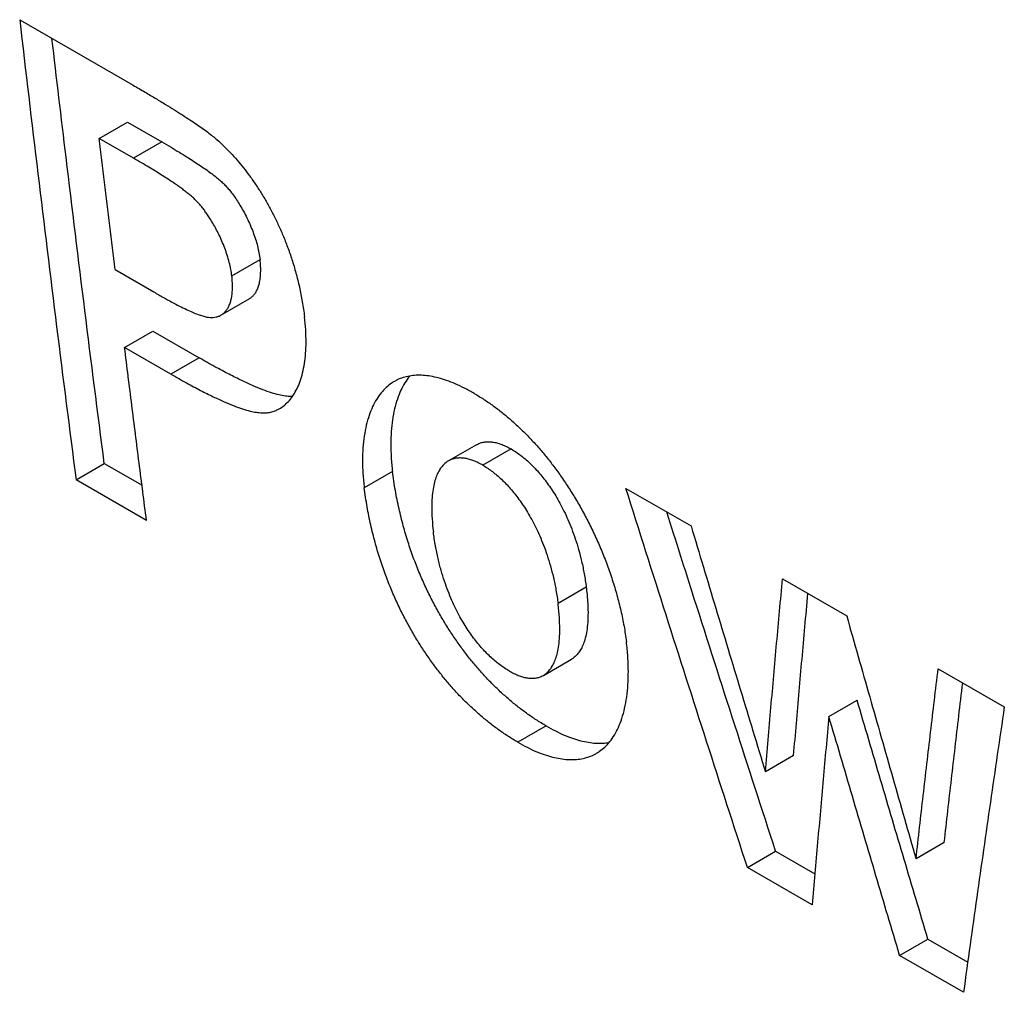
# Model space of a CAD drawing. Header units: inches. Extents: x 0 to 34, y 0 to 22.
# Tile 27 of 54: x 23.887 to 24.083, y 15.631 to 15.824. Entities that reach past the tile are written whole.
import ezdxf

# ---------------------------------------------------------------- set-up
doc = ezdxf.new("R2010")
doc.units = ezdxf.units.IN
doc.header["$LTSCALE"] = 1.87
doc.header["$MEASUREMENT"] = 0
doc.layers.get('0').update_dxf_attribs({"linetype": 'CONTINUOUS'})

msp = doc.modelspace()

# ---------------------------------------------------------------- linework, layer by layer
at = {"color": 7, "linetype": 'CONTINUOUS'}
for p, q in [((23.88743, 15.82431), (23.90999, 15.81128)), ((23.90327, 15.80068), (23.90889, 15.80392)), ((23.90889, 15.80392), (23.9157, 15.79999)), ((23.91009, 15.79674), (23.90327, 15.80068)), ((23.9157, 15.79999), (23.91009, 15.79674)), ((23.92964, 15.77334), (23.93526, 15.77658)), ((23.9064, 15.7746), (23.91415, 15.77013)), ((23.92749, 15.76553), (23.9331, 15.76877)), ((23.90831, 15.75911), (23.91393, 15.76236)), ((23.91393, 15.76236), (23.92312, 15.75704)), ((23.91751, 15.7538), (23.90831, 15.75911)), ((23.92312, 15.75704), (23.91751, 15.7538)), ((23.97837, 15.73974), (23.97275, 15.7365)), ((23.98524, 15.73888), (23.97963, 15.73564)), ((23.89864, 15.73275), (23.90426, 15.73599)), ((23.90426, 15.73599), (23.91177, 15.73165)), ((23.96163, 15.73442), (23.95601, 15.73117)), ((23.91267, 15.72465), (23.89864, 15.73275)), ((24.00808, 15.73104), (24.02105, 15.72356)), ((24.03925, 15.71305), (24.05202, 15.70567)), ((24.00018, 15.71136), (23.99457, 15.70812)), ((23.99165, 15.69383), (23.99727, 15.69707)), ((24.07022, 15.69516), (24.08339, 15.68756)), ((24.04847, 15.68567), (24.05409, 15.68891)), ((23.99222, 15.68376), (23.98659, 15.68051)), ((24.04146, 15.67788), (24.03584, 15.67463)), ((24.07144, 15.66057), (24.06582, 15.65732)), ((24.03225, 15.6556), (24.03788, 15.65884)), ((24.03788, 15.65884), (24.04569, 15.65433)), ((24.04516, 15.64815), (24.03225, 15.6556)), ((24.06256, 15.6381), (24.06819, 15.64134)), ((24.06819, 15.64134), (24.07611, 15.63677)), ((24.07527, 15.63076), (24.06256, 15.6381))]:
    msp.add_line(p, q, dxfattribs=at)
for points, knots in [([(23.88743, 15.82431), (23.88861, 15.81411), (23.89102, 15.79372), (23.89476, 15.7632), (23.89733, 15.74289), (23.89864, 15.73275)], [0, 0, 0, 0, 0.334121, 0.667455, 1, 1, 1, 1]), ([(23.90426, 15.73599), (23.90295, 15.74613), (23.90037, 15.76644), (23.89692, 15.79465), (23.89477, 15.81271), (23.89385, 15.8206)], [0, 0, 0, 0, 0.359866, 0.720585, 1, 1, 1, 1]), ([(23.90999, 15.81128), (23.91079, 15.81082), (23.9123, 15.80994), (23.91446, 15.80866), (23.91641, 15.80749), (23.91818, 15.8064), (23.91978, 15.80538), (23.92123, 15.80444), (23.92255, 15.80356), (23.92374, 15.80273), (23.92482, 15.80194), (23.9258, 15.80119), (23.9264, 15.80069), (23.92669, 15.80044)], [0, 0, 0, 0, 0.138181, 0.263619, 0.377623, 0.481441, 0.576148, 0.662696, 0.741985, 0.814776, 0.881607, 0.943087, 1, 1, 1, 1]), ([(23.9064, 15.7746), (23.90605, 15.77749), (23.90535, 15.78329), (23.90431, 15.79198), (23.90362, 15.79778), (23.90327, 15.80068)], [0, 0, 0, 0, 0.33311, 0.666443, 1, 1, 1, 1]), ([(23.9157, 15.79999), (23.91632, 15.79963), (23.91749, 15.79895), (23.91917, 15.79795), (23.92068, 15.79702), (23.92205, 15.79615), (23.9233, 15.79533), (23.92443, 15.79456), (23.92545, 15.79383), (23.92637, 15.79313), (23.92718, 15.79245), (23.92793, 15.79177), (23.92862, 15.79106), (23.92929, 15.79029), (23.92994, 15.78942), (23.93061, 15.78846), (23.93129, 15.78737), (23.93199, 15.78616), (23.93267, 15.78485), (23.93331, 15.78347), (23.93387, 15.78207), (23.93436, 15.78067), (23.93476, 15.77928), (23.93506, 15.77792), (23.9352, 15.77702), (23.93526, 15.77658)], [0, 0, 0, 0, 0.066846, 0.127767, 0.183326, 0.234095, 0.280664, 0.323551, 0.362978, 0.398855, 0.431793, 0.462917, 0.493735, 0.525414, 0.558945, 0.595431, 0.635596, 0.679692, 0.726855, 0.774915, 0.822477, 0.86905, 0.914288, 0.958058, 1, 1, 1, 1]), ([(23.92669, 15.80044), (23.92715, 15.80003), (23.92807, 15.79917), (23.9294, 15.79781), (23.93071, 15.79636), (23.93199, 15.79482), (23.93324, 15.79317), (23.93446, 15.79143), (23.93564, 15.7896), (23.93677, 15.78769), (23.93784, 15.7857), (23.93886, 15.78361), (23.93984, 15.7814), (23.94077, 15.77904), (23.94164, 15.77653), (23.94243, 15.77387), (23.94313, 15.77107), (23.9437, 15.76817), (23.94399, 15.76619), (23.94411, 15.76518)], [0, 0, 0, 0, 0.046474, 0.093873, 0.142311, 0.192182, 0.243695, 0.296845, 0.351174, 0.406302, 0.462498, 0.520155, 0.580038, 0.643014, 0.709406, 0.778711, 0.850551, 0.924515, 1, 1, 1, 1]), ([(23.92964, 15.77334), (23.92959, 15.77377), (23.92945, 15.77466), (23.92915, 15.77603), (23.92874, 15.77744), (23.92825, 15.77885), (23.92769, 15.78023), (23.9271, 15.78152), (23.92649, 15.7827), (23.9259, 15.78375), (23.92535, 15.78467), (23.92482, 15.78547), (23.92431, 15.7862), (23.9238, 15.78688), (23.92327, 15.78752), (23.92271, 15.78813), (23.92214, 15.7887), (23.92154, 15.78924), (23.9209, 15.78976), (23.92022, 15.7903), (23.91948, 15.79085), (23.91865, 15.79144), (23.91774, 15.79206), (23.91673, 15.79272), (23.91563, 15.79342), (23.91442, 15.79417), (23.9131, 15.79498), (23.91164, 15.79584), (23.91062, 15.79644), (23.91009, 15.79674)], [0, 0, 0, 0, 0.040905, 0.085123, 0.131497, 0.178913, 0.225905, 0.270947, 0.312945, 0.350765, 0.38406, 0.413802, 0.441213, 0.467701, 0.493864, 0.519554, 0.544888, 0.569999, 0.595534, 0.622368, 0.651278, 0.682929, 0.717605, 0.755306, 0.796191, 0.840606, 0.88904, 0.942018, 1, 1, 1, 1]), ([(23.9331, 15.76877), (23.93316, 15.7688), (23.93339, 15.76895), (23.93378, 15.76926), (23.93422, 15.76976), (23.9346, 15.77037), (23.93491, 15.77109), (23.93515, 15.77192), (23.93532, 15.77288), (23.9354, 15.77398), (23.93539, 15.77523), (23.93531, 15.77611), (23.93526, 15.77658)], [0, 0, 0, 0, 0.022927, 0.096251, 0.173698, 0.256977, 0.347829, 0.448233, 0.560901, 0.688592, 0.833969, 1, 1, 1, 1]), ([(23.92749, 15.76553), (23.92754, 15.76556), (23.92778, 15.76571), (23.92818, 15.76603), (23.92863, 15.76655), (23.929, 15.76717), (23.92931, 15.76789), (23.92955, 15.76872), (23.92971, 15.76966), (23.92979, 15.77075), (23.92977, 15.77199), (23.9297, 15.77287), (23.92964, 15.77334)], [0, 0, 0, 0, 0.023604, 0.098712, 0.178364, 0.262659, 0.353334, 0.452777, 0.563776, 0.689669, 0.833863, 1, 1, 1, 1]), ([(23.91415, 15.77013), (23.91477, 15.76976), (23.91596, 15.76909), (23.91766, 15.76815), (23.91918, 15.76734), (23.92055, 15.76666), (23.92178, 15.76611), (23.92286, 15.76567), (23.92382, 15.76537), (23.92441, 15.76518), (23.92469, 15.76513)], [0, 0, 0, 0, 0.184926, 0.350032, 0.497109, 0.62754, 0.742136, 0.84152, 0.926473, 1, 1, 1, 1]), ([(23.92469, 15.76513), (23.9249, 15.76509), (23.92533, 15.76508), (23.92595, 15.76506), (23.92656, 15.76515), (23.92707, 15.76531), (23.92737, 15.76546), (23.92749, 15.76553)], [0, 0, 0, 0, 0.225095, 0.442415, 0.651021, 0.857969, 1, 1, 1, 1]), ([(23.9391, 15.74688), (23.93919, 15.74693), (23.93959, 15.74718), (23.94029, 15.7477), (23.94115, 15.74857), (23.94195, 15.74965), (23.94267, 15.75092), (23.94328, 15.75239), (23.94378, 15.75406), (23.94414, 15.75592), (23.94437, 15.75797), (23.94445, 15.76021), (23.94437, 15.76264), (23.94421, 15.76432), (23.94411, 15.76518)], [0, 0, 0, 0, 0.014957, 0.070414, 0.131517, 0.198226, 0.271081, 0.350604, 0.437474, 0.532111, 0.635221, 0.747209, 0.868722, 1, 1, 1, 1]), ([(23.91267, 15.72465), (23.91217, 15.72847), (23.91119, 15.73612), (23.90974, 15.74761), (23.90878, 15.75528), (23.90831, 15.75911)], [0, 0, 0, 0, 0.333035, 0.666369, 1, 1, 1, 1]), ([(23.94168, 15.74931), (23.94159, 15.74931), (23.94114, 15.74932), (23.94025, 15.74939), (23.93896, 15.74964), (23.93747, 15.75006), (23.93574, 15.75067), (23.93377, 15.75149), (23.93153, 15.75252), (23.929, 15.75379), (23.92616, 15.75531), (23.92417, 15.75644), (23.92312, 15.75704)], [0, 0, 0, 0, 0.013033, 0.06743, 0.131087, 0.207053, 0.297033, 0.402015, 0.523257, 0.662184, 0.820495, 1, 1, 1, 1]), ([(23.91751, 15.7538), (23.91855, 15.7532), (23.92051, 15.75209), (23.92332, 15.75058), (23.92582, 15.74933), (23.92804, 15.7483), (23.93, 15.74748), (23.93171, 15.74686), (23.9332, 15.74643), (23.9345, 15.74617), (23.93563, 15.74606), (23.93665, 15.74608), (23.9376, 15.74624), (23.93841, 15.74652), (23.9389, 15.74677), (23.9391, 15.74688)], [0, 0, 0, 0, 0.153412, 0.288756, 0.407638, 0.511583, 0.601777, 0.679034, 0.744653, 0.800187, 0.847915, 0.890386, 0.930225, 0.970159, 1, 1, 1, 1]), ([(23.97791, 15.74993), (23.97727, 15.7503), (23.97603, 15.75097), (23.97418, 15.75184), (23.97244, 15.75252), (23.97079, 15.75303), (23.96923, 15.75337), (23.96775, 15.75355), (23.96634, 15.75357), (23.965, 15.75342), (23.96373, 15.75312), (23.96274, 15.75273), (23.96217, 15.75243), (23.96199, 15.75232)], [0, 0, 0, 0, 0.131578, 0.252183, 0.362735, 0.464732, 0.559245, 0.647317, 0.73042, 0.809628, 0.886241, 0.962174, 1, 1, 1, 1]), ([(23.96199, 15.75232), (23.9618, 15.75221), (23.96123, 15.75185), (23.96033, 15.75113), (23.95934, 15.75007), (23.95843, 15.74879), (23.95762, 15.74727), (23.95693, 15.74553), (23.95637, 15.74358), (23.95596, 15.74141), (23.95571, 15.73906), (23.95563, 15.73655), (23.95572, 15.7339), (23.9559, 15.73209), (23.95601, 15.73117)], [0, 0, 0, 0, 0.028519, 0.086831, 0.149002, 0.216324, 0.290093, 0.370854, 0.458721, 0.553934, 0.656183, 0.764985, 0.879936, 1, 1, 1, 1]), ([(23.96508, 15.75341), (23.96505, 15.75338), (23.9647, 15.75295), (23.96405, 15.75203), (23.96324, 15.75052), (23.96254, 15.74878), (23.96199, 15.74682), (23.96158, 15.74465), (23.96133, 15.7423), (23.96125, 15.73979), (23.96134, 15.73714), (23.96151, 15.73533), (23.96163, 15.73442)], [0, 0, 0, 0, 0.005752, 0.084401, 0.170586, 0.264941, 0.367598, 0.478836, 0.598294, 0.725409, 0.859712, 1, 1, 1, 1]), ([(23.97791, 15.74993), (23.97855, 15.74956), (23.97982, 15.74877), (23.98167, 15.74751), (23.98346, 15.74614), (23.98521, 15.74468), (23.98691, 15.74312), (23.98858, 15.74147), (23.99021, 15.73971), (23.99182, 15.73785), (23.99339, 15.73588), (23.99492, 15.73379), (23.99643, 15.73158), (23.9979, 15.72925), (23.99932, 15.7268), (24.00069, 15.72423), (24.00199, 15.72153), (24.00322, 15.71873), (24.00436, 15.71583), (24.0054, 15.71284), (24.00631, 15.7098), (24.00709, 15.70672), (24.00772, 15.70363), (24.00804, 15.70156), (24.00817, 15.70053)], [0, 0, 0, 0, 0.037339, 0.074794, 0.112424, 0.15047, 0.189017, 0.228247, 0.268348, 0.30937, 0.351537, 0.394888, 0.439559, 0.485613, 0.533035, 0.581874, 0.631964, 0.68326, 0.735496, 0.788434, 0.841752, 0.894984, 0.947868, 1, 1, 1, 1]), ([(23.97837, 15.73974), (23.97851, 15.73982), (23.97887, 15.74001), (23.97949, 15.74021), (23.98022, 15.74033), (23.98098, 15.74034), (23.98177, 15.74025), (23.9826, 15.74006), (23.98345, 15.73977), (23.98435, 15.73937), (23.98494, 15.73905), (23.98524, 15.73888)], [0, 0, 0, 0, 0.067507, 0.167648, 0.268625, 0.372463, 0.48155, 0.597428, 0.721339, 0.855209, 1, 1, 1, 1]), ([(23.98524, 15.73888), (23.98556, 15.73869), (23.9862, 15.7383), (23.98712, 15.73764), (23.98803, 15.73691), (23.98893, 15.7361), (23.98982, 15.73522), (23.9907, 15.73425), (23.99157, 15.73321), (23.99244, 15.73207), (23.99329, 15.73084), (23.99414, 15.72951), (23.99497, 15.72806), (23.99578, 15.72649), (23.99657, 15.72479), (23.99732, 15.72295), (23.99804, 15.72096), (23.9987, 15.71881), (23.9993, 15.71649), (23.99981, 15.71399), (24.00007, 15.71226), (24.00018, 15.71136)], [0, 0, 0, 0, 0.034204, 0.069332, 0.105418, 0.142773, 0.181505, 0.22174, 0.263841, 0.307881, 0.354164, 0.40299, 0.45447, 0.509051, 0.566904, 0.628362, 0.693729, 0.763239, 0.837292, 0.916122, 1, 1, 1, 1]), ([(23.97275, 15.7365), (23.97268, 15.73646), (23.97238, 15.73628), (23.97189, 15.73588), (23.97131, 15.73524), (23.97079, 15.73443), (23.97033, 15.73344), (23.96995, 15.73224), (23.96966, 15.73082), (23.96947, 15.72914), (23.9694, 15.72717), (23.96949, 15.72488), (23.96965, 15.72325), (23.96976, 15.72237)], [0, 0, 0, 0, 0.016707, 0.068487, 0.124621, 0.187257, 0.258387, 0.340246, 0.435256, 0.545817, 0.67485, 0.825203, 1, 1, 1, 1]), ([(23.97963, 15.73564), (23.97933, 15.73581), (23.97873, 15.73613), (23.97784, 15.73652), (23.97698, 15.73682), (23.97616, 15.73701), (23.97537, 15.7371), (23.9746, 15.73709), (23.97387, 15.73697), (23.97325, 15.73676), (23.97289, 15.73658), (23.97275, 15.7365)], [0, 0, 0, 0, 0.1448, 0.27869, 0.402614, 0.518496, 0.627601, 0.731427, 0.832387, 0.932532, 1, 1, 1, 1]), ([(23.99222, 15.68376), (23.99154, 15.68415), (23.9902, 15.68497), (23.98827, 15.68629), (23.9864, 15.6877), (23.9846, 15.6892), (23.98285, 15.69078), (23.98115, 15.69244), (23.97951, 15.69419), (23.97792, 15.69603), (23.97637, 15.69795), (23.97487, 15.69997), (23.97341, 15.70208), (23.972, 15.70431), (23.97064, 15.70665), (23.96932, 15.70912), (23.96806, 15.71171), (23.96686, 15.71445), (23.96573, 15.71735), (23.96468, 15.7204), (23.96373, 15.72363), (23.96288, 15.72705), (23.96216, 15.73066), (23.96179, 15.73314), (23.96163, 15.73442)], [0, 0, 0, 0, 0.038344, 0.076616, 0.114823, 0.153146, 0.191605, 0.230341, 0.269501, 0.309116, 0.349418, 0.390472, 0.432414, 0.475457, 0.519651, 0.565251, 0.612376, 0.661169, 0.71188, 0.764584, 0.819573, 0.877005, 0.937099, 1, 1, 1, 1]), ([(23.97963, 15.73564), (23.97995, 15.73545), (23.98058, 15.73506), (23.98151, 15.7344), (23.98242, 15.73366), (23.98332, 15.73286), (23.98421, 15.73197), (23.98509, 15.73101), (23.98596, 15.72997), (23.98682, 15.72883), (23.98768, 15.7276), (23.98852, 15.72626), (23.98935, 15.72482), (23.99016, 15.72325), (23.99095, 15.72155), (23.99171, 15.71971), (23.99242, 15.71772), (23.99309, 15.71557), (23.99368, 15.71325), (23.99419, 15.71075), (23.99446, 15.70901), (23.99457, 15.70812)], [0, 0, 0, 0, 0.034203, 0.069329, 0.105412, 0.142766, 0.181496, 0.221731, 0.263834, 0.307876, 0.354158, 0.402984, 0.454462, 0.509042, 0.566895, 0.628351, 0.69372, 0.763229, 0.837284, 0.916117, 1, 1, 1, 1]), ([(23.98659, 15.68051), (23.98592, 15.6809), (23.98458, 15.68172), (23.98265, 15.68304), (23.98078, 15.68446), (23.97898, 15.68596), (23.97723, 15.68754), (23.97553, 15.6892), (23.97389, 15.69095), (23.9723, 15.69278), (23.97075, 15.69471), (23.96925, 15.69672), (23.96779, 15.69884), (23.96638, 15.70107), (23.96502, 15.70341), (23.9637, 15.70587), (23.96244, 15.70847), (23.96124, 15.71121), (23.96011, 15.7141), (23.95906, 15.71716), (23.95811, 15.72039), (23.95726, 15.72381), (23.95654, 15.72742), (23.95617, 15.7299), (23.95601, 15.73117)], [0, 0, 0, 0, 0.03834, 0.076614, 0.114822, 0.153149, 0.191626, 0.230356, 0.26953, 0.309161, 0.349452, 0.390529, 0.432456, 0.475491, 0.519698, 0.565265, 0.612394, 0.661171, 0.71187, 0.764583, 0.819565, 0.876999, 0.937093, 1, 1, 1, 1]), ([(24.03225, 15.6556), (24.02954, 15.66396), (24.02412, 15.6807), (24.01606, 15.70585), (24.01073, 15.72264), (24.00808, 15.73104)], [0, 0, 0, 0, 0.332993, 0.666326, 1, 1, 1, 1]), ([(24.03788, 15.65884), (24.03516, 15.66721), (24.02974, 15.68395), (24.02252, 15.70645), (24.01803, 15.72059), (24.0162, 15.72635)], [0, 0, 0, 0, 0.372113, 0.744607, 1, 1, 1, 1]), ([(23.98484, 15.69471), (23.98451, 15.6949), (23.98385, 15.6953), (23.98291, 15.69598), (23.98198, 15.69672), (23.98106, 15.69754), (23.98016, 15.69842), (23.97928, 15.69939), (23.9784, 15.70043), (23.97754, 15.70156), (23.97669, 15.70278), (23.97585, 15.7041), (23.97502, 15.70553), (23.97421, 15.70708), (23.97342, 15.70877), (23.97266, 15.7106), (23.97194, 15.71259), (23.97127, 15.71476), (23.97067, 15.71711), (23.97014, 15.71967), (23.96987, 15.72145), (23.96976, 15.72237)], [0, 0, 0, 0, 0.035061, 0.070837, 0.107359, 0.144944, 0.183706, 0.223771, 0.265524, 0.309061, 0.354683, 0.402753, 0.45341, 0.507146, 0.564236, 0.625044, 0.690033, 0.759513, 0.834066, 0.914083, 1, 1, 1, 1]), ([(24.02105, 15.72356), (24.02268, 15.71811), (24.02595, 15.70723), (24.03088, 15.69092), (24.03418, 15.68006), (24.03584, 15.67463)], [0, 0, 0, 0, 0.333567, 0.6669, 1, 1, 1, 1]), ([(24.03584, 15.67463), (24.03621, 15.67889), (24.03694, 15.68742), (24.03808, 15.70023), (24.03885, 15.70877), (24.03925, 15.71305)], [0, 0, 0, 0, 0.332767, 0.6661, 1, 1, 1, 1]), ([(24.00018, 15.71136), (24.0003, 15.71046), (24.00046, 15.70879), (24.00056, 15.70645), (24.0005, 15.70445), (24.00031, 15.70275), (24.00003, 15.70132), (23.99965, 15.70012), (23.9992, 15.69913), (23.99869, 15.69833), (23.99813, 15.69769), (23.99764, 15.69729), (23.99734, 15.69711), (23.99727, 15.69707)], [0, 0, 0, 0, 0.177843, 0.329943, 0.459733, 0.570328, 0.664884, 0.745929, 0.816053, 0.877527, 0.932444, 0.982982, 1, 1, 1, 1]), ([(24.04146, 15.67788), (24.04182, 15.68214), (24.04256, 15.69067), (24.04351, 15.70142), (24.0441, 15.70791), (24.0443, 15.71013)], [0, 0, 0, 0, 0.396342, 0.793359, 1, 1, 1, 1]), ([(23.99165, 15.69383), (23.99172, 15.69387), (23.99202, 15.69405), (23.99251, 15.69444), (23.99307, 15.69508), (23.99358, 15.69589), (23.99403, 15.69688), (23.99441, 15.69807), (23.9947, 15.69951), (23.99488, 15.7012), (23.99494, 15.7032), (23.99485, 15.70554), (23.99468, 15.70722), (23.99457, 15.70812)], [0, 0, 0, 0, 0.017035, 0.067573, 0.122494, 0.183968, 0.254096, 0.33514, 0.429696, 0.54029, 0.670077, 0.82217, 1, 1, 1, 1]), ([(24.05202, 15.70567), (24.05354, 15.70029), (24.05659, 15.68954), (24.06119, 15.67342), (24.06427, 15.66269), (24.06582, 15.65732)], [0, 0, 0, 0, 0.333579, 0.666912, 1, 1, 1, 1]), ([(24.0022, 15.67832), (24.00242, 15.67844), (24.00301, 15.67882), (24.00394, 15.67957), (24.00493, 15.68066), (24.00583, 15.68197), (24.00663, 15.68351), (24.00732, 15.6853), (24.00787, 15.68732), (24.00828, 15.68957), (24.00852, 15.69204), (24.00859, 15.69471), (24.00848, 15.69757), (24.00829, 15.69953), (24.00817, 15.70053)], [0, 0, 0, 0, 0.030578, 0.087072, 0.147238, 0.212398, 0.283926, 0.36261, 0.448879, 0.54327, 0.645764, 0.756181, 0.874473, 1, 1, 1, 1]), ([(23.98484, 15.69471), (23.98514, 15.69453), (23.98574, 15.69421), (23.98663, 15.69382), (23.98748, 15.69352), (23.9883, 15.69333), (23.98908, 15.69324), (23.98983, 15.69325), (23.99055, 15.69336), (23.99116, 15.69357), (23.99151, 15.69375), (23.99165, 15.69383)], [0, 0, 0, 0, 0.14652, 0.281545, 0.406102, 0.522207, 0.631222, 0.734678, 0.835086, 0.934598, 1, 1, 1, 1]), ([(24.06582, 15.65732), (24.06629, 15.66152), (24.06725, 15.66992), (24.06872, 15.68254), (24.06972, 15.69095), (24.07022, 15.69516)], [0, 0, 0, 0, 0.332742, 0.666075, 1, 1, 1, 1]), ([(24.07144, 15.66057), (24.07191, 15.66476), (24.07287, 15.67317), (24.0741, 15.68376), (24.07485, 15.69015), (24.07511, 15.69234)], [0, 0, 0, 0, 0.396318, 0.793341, 1, 1, 1, 1]), ([(24.06819, 15.64134), (24.06661, 15.64662), (24.06346, 15.65718), (24.05876, 15.67304), (24.05564, 15.68362), (24.05409, 15.68891)], [0, 0, 0, 0, 0.333097, 0.66643, 1, 1, 1, 1]), ([(24.08339, 15.68756), (24.08246, 15.68124), (24.08061, 15.6686), (24.0779, 15.64967), (24.07614, 15.63706), (24.07527, 15.63076)], [0, 0, 0, 0, 0.334275, 0.667609, 1, 1, 1, 1]), ([(24.04847, 15.68567), (24.04809, 15.68149), (24.04734, 15.67315), (24.04623, 15.66064), (24.04551, 15.65231), (24.04516, 15.64815)], [0, 0, 0, 0, 0.333893, 0.667226, 1, 1, 1, 1]), ([(24.06256, 15.6381), (24.06099, 15.64337), (24.05784, 15.65394), (24.05314, 15.66979), (24.05003, 15.68037), (24.04847, 15.68567)], [0, 0, 0, 0, 0.333097, 0.666431, 1, 1, 1, 1]), ([(23.99222, 15.68376), (23.99281, 15.68341), (23.99398, 15.68278), (23.99574, 15.68196), (23.99742, 15.68131), (23.99903, 15.68082), (24.00058, 15.68049), (24.00206, 15.68031), (24.00344, 15.6803), (24.00431, 15.68039), (24.00471, 15.68046)], [0, 0, 0, 0, 0.157052, 0.303548, 0.44, 0.567688, 0.687472, 0.800162, 0.90725, 1, 1, 1, 1]), ([(23.98659, 15.68051), (23.98719, 15.68017), (23.98836, 15.67953), (23.99011, 15.67871), (23.9918, 15.67806), (23.99341, 15.67757), (23.99496, 15.67724), (23.99644, 15.67707), (23.99786, 15.67706), (23.99921, 15.67721), (24.0005, 15.67752), (24.00149, 15.67792), (24.00204, 15.67822), (24.0022, 15.67832)], [0, 0, 0, 0, 0.125456, 0.242479, 0.351483, 0.453493, 0.549184, 0.639211, 0.724766, 0.806717, 0.886194, 0.965021, 1, 1, 1, 1])]:
    msp.add_open_spline(points, degree=3, knots=knots, dxfattribs=at)

doc.saveas('drawing.dxf')
